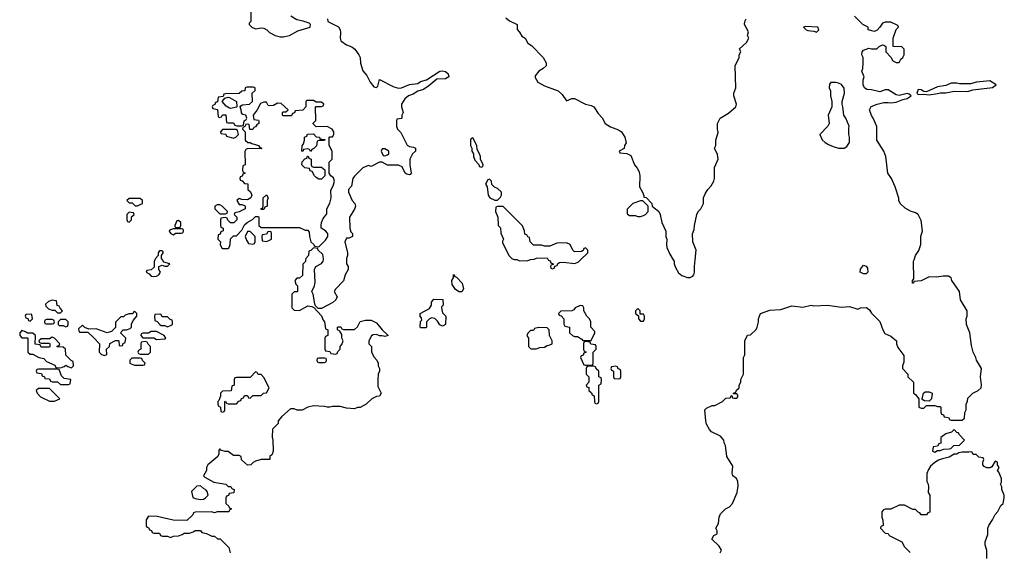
# Model space of a CAD drawing. Header units: inches. Extents: x 2735672 to 2903319, y 894031 to 1029782.
# Tile 148 of 167: x 2871894 to 2879055, y 917882 to 921744. Entities that reach past the tile are written whole.
import ezdxf

# ---------------------------------------------------------------- set-up
doc = ezdxf.new("R2010")
doc.units = ezdxf.units.IN
doc.header["$MEASUREMENT"] = 0
doc.layers.add('C8971', color=7, linetype='Continuous')
doc.layers.add('C8972', color=7, linetype='Continuous')

msp = doc.modelspace()

# ---------------------------------------------------------------- linework, layer by layer
at = {"layer": 'C8971', "color": 4}
for points, elevation in [([(2872877.9, 920000), (2872872.7, 919987.3), (2872872.7, 919947.3), (2872850, 919928), (2872818, 919922), (2872814, 919910), (2872836.9, 919896.9), (2872850, 919882), (2872870, 919878), (2872890, 919882), (2872906, 919890), (2872918, 919910), (2872906, 919930), (2872906, 919950), (2872930, 919962), (2872950, 919954), (2872970, 919954), (2872986, 919970), (2872942, 919982), (2872931.7, 920000)], 4), ([(2873972.9, 920000), (2873971.6, 919988.4), (2873952.7, 919967.3), (2873950, 919886), (2873930, 919866), (2873910, 919866), (2873894, 919850), (2873903.6, 919823.6), (2873914, 919810), (2873914, 919770), (2873910, 919766), (2873890, 919766), (2873874, 919750), (2873874, 919650), (2873890, 919634), (2873930, 919632), (2873990, 919664.7), (2874019.6, 919659.6), (2874034, 919654), (2874090, 919594), (2874101, 919561), (2874112, 919550), (2874118, 919498), (2874134, 919490), (2874134, 919450), (2874118, 919442), (2874114, 919430), (2874114, 919350), (2874118, 919338), (2874150, 919334), (2874158, 919318), (2874190, 919314), (2874202, 919318), (2874207.3, 919332.7), (2874226, 919350), (2874226, 919370), (2874236.4, 919383.6), (2874246, 919410), (2874238, 919430), (2874236.4, 919456.4), (2874222, 919482), (2874206, 919490), (2874206, 919510), (2874210, 919514), (2874230, 919514), (2874238, 919498), (2874250, 919494), (2874330, 919494), (2874350, 919514), (2874370, 919551.3), (2874410, 919562), (2874450, 919562), (2874490, 919542), (2874530, 919492), (2874574, 919450), (2874550, 919442), (2874530, 919448.7), (2874510, 919448.7), (2874490, 919458), (2874465.4, 919454.6), (2874451.6, 919448.4), (2874434, 919410), (2874434, 919390), (2874452, 919370), (2874452, 919330), (2874471.6, 919291.6), (2874491.3, 919271.3), (2874502, 919250), (2874502, 919230), (2874512, 919210), (2874512, 919190), (2874502, 919170), (2874498, 919130), (2874499.6, 919079.6), (2874522, 919030), (2874512, 919010), (2874490, 919008), (2874454, 918990), (2874414, 918950), (2874370, 918928), (2874350, 918928), (2874330, 918918), (2874270, 918922), (2874225.4, 918934.6), (2874170, 918935.3), (2874150, 918928.7), (2874130, 918928.7), (2874110, 918935.3), (2874030, 918939), (2873990, 918928.7), (2873947.3, 918907.3), (2873912.7, 918907.3), (2873890, 918918), (2873863.6, 918916.4), (2873799.6, 918860.4), (2873774, 918830), (2873774, 918810), (2873732, 918770), (2873730.9, 918710.9), (2873736, 918690), (2873738, 918610), (2873730, 918586), (2873714, 918570), (2873714, 918550), (2873650, 918548), (2873610, 918538), (2873591.6, 918528.4), (2873574, 918510), (2873550, 918508), (2873507.3, 918547.3), (2873506, 918570), (2873490, 918578), (2873450, 918578), (2873410, 918608), (2873388.4, 918608.4), (2873358, 918618), (2873350, 918626), (2873343.6, 918616.4), (2873342, 918590), (2873334, 918570), (2873262, 918510), (2873252, 918490), (2873251.6, 918468.4), (2873232, 918430), (2873239.6, 918419.6), (2873305.4, 918385.4), (2873394, 918370), (2873410, 918354), (2873430, 918354), (2873438, 918338), (2873454, 918330), (2873452.7, 918307.3), (2873418, 918302), (2873412.7, 918287.3), (2873398, 918282), (2873394, 918270), (2873394, 918230), (2873414, 918210), (2873418, 918198), (2873432, 918192), (2873430, 918186), (2873418, 918182), (2873414, 918170), (2873330, 918168), (2873310, 918162), (2873290, 918168), (2873170, 918166), (2873158, 918162), (2873152.7, 918147.3), (2873110, 918106), (2873010, 918108), (2872894.6, 918134.6), (2872830, 918138), (2872814, 918110), (2872814, 918070), (2872818, 918058), (2872830, 918054), (2872838, 918038), (2872852.7, 918032.7), (2872858, 918018), (2872870, 918014), (2872910, 918014), (2872918, 917998), (2872932.7, 917992.7), (2872970, 917992), (2872990, 917982), (2873012.7, 917992.7), (2873050, 917994), (2873076.4, 918003.6), (2873090, 918014), (2873130, 918014), (2873156.4, 918023.6), (2873170, 918034), (2873210, 918034), (2873218, 918018), (2873251.6, 918011.6), (2873292.7, 917992.7), (2873311.6, 917991.6), (2873332.7, 917972.7), (2873351.6, 917971.6), (2873414, 917910), (2873424.7, 917870)], 4), ([(2874271.4, 920000), (2874271.6, 919971.6), (2874282, 919950), (2874282, 919930), (2874262, 919890), (2874250, 919846), (2874190, 919786), (2874182, 919770), (2874202, 919730), (2874194, 919710), (2874170.9, 919689.1), (2874090, 919646), (2874066, 919646), (2874046, 919666), (2874040.4, 919680.4), (2874028, 919750), (2874018, 919770), (2874038, 919810), (2874043.1, 919836.9), (2874038, 919930), (2874048.9, 919951.1), (2874090, 919972), (2874102, 919990), (2874103, 920000)], 4), ([(2875514, 920000), (2875530, 919992), (2875590, 919994), (2875605, 920000)], 8), ([(2875737, 920000), (2875738, 919998), (2875752.7, 919992.7), (2875758, 919978), (2875774, 919970), (2875774, 919966), (2875758, 919962), (2875754, 919950), (2875758, 919938), (2875770, 919934), (2875782, 919938), (2875786, 919954), (2875802, 919958), (2875807.3, 919972.7), (2875820.4, 919979.6), (2875850, 919982), (2875930, 919972), (2875956.4, 919983.6), (2875973.6, 920000)], 8), ([(2876647.9, 920000), (2876654, 919990), (2876654, 919970), (2876663.6, 919943.6), (2876685.4, 919905.4), (2876710, 919884.7), (2876750, 919872), (2876770, 919872), (2876790, 919882), (2876798, 919890), (2876802, 919910), (2876802, 919950), (2876807.6, 920000)], 8), ([(2876988, 917870), (2876998, 917890), (2876980.4, 917920.4), (2876928.7, 917970), (2876943.1, 917996.9), (2876966, 918010), (2876966, 918030), (2876958, 918050), (2876976.4, 918083.6), (2876982, 918130), (2876990, 918154), (2877028, 918190), (2877055.5, 918204.5), (2877079, 918230), (2877113.2, 918310), (2877119, 918359), (2877118, 918390), (2877108, 918410), (2877082, 918430), (2877075.3, 918450), (2877080.4, 918500.4), (2877038, 918570), (2877028, 918650), (2877018, 918670), (2877015.3, 918690), (2876990, 918718), (2876926, 918750), (2876910, 918766), (2876890, 918806), (2876884, 918830), (2876878, 918910), (2876890, 918922), (2876930, 918942), (2876950, 918942), (2877006, 918970), (2877030, 918994), (2877062, 918998), (2877070, 919014), (2877074, 919014), (2877078, 918998), (2877090, 918994), (2877110, 918994), (2877116.4, 919003.6), (2877116.4, 919016.4), (2877110, 919026), (2877086, 919026), (2877086, 919030), (2877102, 919038), (2877107.3, 919052.7), (2877126, 919070), (2877126, 919090), (2877138, 919110), (2877138, 919130), (2877158, 919170), (2877158, 919290), (2877168, 919310), (2877168, 919410), (2877187.3, 919452.7), (2877210, 919454), (2877250, 919494), (2877258, 919510), (2877268.7, 919550), (2877268.7, 919570), (2877282, 919610), (2877350, 919634), (2877430, 919638.8), (2877510, 919664.7), (2877590, 919656), (2877650, 919671), (2877670, 919664.7), (2877770, 919671), (2877870, 919656), (2877930, 919660.7), (2877990, 919641), (2878010, 919650.7), (2878053.4, 919653.4), (2878075.5, 919635.5), (2878090, 919611.3), (2878150.6, 919550.6), (2878171.1, 919491.1), (2878185.4, 919465.4), (2878230, 919444.7), (2878270.7, 919410.7), (2878271.3, 919390), (2878282, 919362), (2878324.7, 919304.7), (2878324.7, 919255.3), (2878314, 919230), (2878314, 919210), (2878354, 919170), (2878354, 919150), (2878394, 919110), (2878394, 919030), (2878410, 919022), (2878434, 918990), (2878434, 918930), (2878450, 918922), (2878470, 918922), (2878490, 918942), (2878550, 918942), (2878570, 918934), (2878590, 918934), (2878594, 918930), (2878594, 918890), (2878598, 918878), (2878612.7, 918872.7), (2878618, 918858), (2878650, 918854), (2878658, 918838), (2878670, 918834), (2878750, 918834), (2878766, 918850), (2878768, 918890), (2878778, 918910), (2878778, 918950), (2878787.3, 918972.7), (2878790, 918994), (2878826, 919030), (2878866, 919050), (2878886, 919070), (2878888.4, 919091.6), (2878882, 919150), (2878889, 919210), (2878854, 919270), (2878849, 919290), (2878829.2, 919330), (2878817, 919377), (2878805.2, 919470), (2878781.2, 919530), (2878777.2, 919570), (2878784, 919590), (2878784, 919630), (2878736, 919710), (2878728.7, 919770), (2878674, 919850), (2878668.9, 919868.9), (2878650, 919882), (2878610, 919882), (2878565.4, 919874.6), (2878510, 919875.3), (2878450, 919848), (2878398, 919842), (2878394, 919830), (2878388, 919830), (2878388, 919850), (2878398, 919862), (2878395.3, 919990), (2878398.7, 920000)], 4), ([(2878928.9, 917831.1), (2878928.4, 917888.4), (2878915.3, 917930), (2878915.3, 917950), (2878934.6, 918005.4), (2878935.3, 918050), (2878942, 918070), (2878968.7, 918110), (2878988, 918150), (2879008.9, 918171.1), (2879030, 918214), (2879046, 918230), (2879055.3, 918270), (2879055.3, 918290), (2879038, 918330), (2879038, 918350), (2879028, 918370), (2879034.6, 918385.4), (2879035.3, 918410), (2879016.4, 918456.4), (2879006, 918470), (2879018, 918490), (2879006, 918510), (2879006, 918530), (2878990, 918538), (2878963.6, 918496.4), (2878951.3, 918488.7), (2878928.9, 918488.9), (2878910, 918498), (2878898, 918510), (2878898, 918530), (2878906, 918550), (2878902, 918562), (2878870, 918566), (2878850, 918586), (2878830, 918586), (2878822, 918602), (2878810, 918606), (2878798, 918602), (2878750, 918602), (2878723.6, 918596.4), (2878711.1, 918588.9), (2878690, 918588), (2878654.8, 918565.2), (2878605.4, 918554.6), (2878576.9, 918543.1), (2878550, 918528), (2878519.6, 918500.4), (2878503.6, 918476.4), (2878492.7, 918447.3), (2878492, 918390), (2878502, 918370), (2878504.7, 918350), (2878502, 918310), (2878514, 918290), (2878512.7, 918167.3), (2878498, 918162), (2878490, 918146), (2878450, 918148), (2878442, 918162), (2878430, 918166), (2878410, 918186), (2878390, 918186), (2878330, 918218), (2878290, 918218), (2878231.1, 918188.9), (2878190, 918188.7), (2878176.9, 918183.1), (2878164.7, 918170), (2878164.7, 918130), (2878171.6, 918108.4), (2878174, 918070), (2878158, 918062), (2878154, 918050), (2878190, 918014), (2878210, 918012), (2878218, 917998), (2878311.1, 917951.1), (2878330, 917914), (2878370, 917874)], 4)]:
    msp.add_lwpolyline(points, dxfattribs=dict(at, elevation=elevation))
for points, elevation in [([(2878030, 919898), (2878008, 919910), (2878008.4, 919931.6), (2878030, 919962), (2878050, 919954), (2878059.6, 919939.6), (2878062, 919910), (2878050, 919898)], 4), ([(2875090, 919766), (2875063.1, 919783.1), (2875040.4, 919820.4), (2875038, 919850), (2875048, 919870), (2875050, 919892), (2875058, 919878), (2875070, 919874), (2875111.3, 919830), (2875122, 919790), (2875110, 919766)], 4), ([(2872130, 919706), (2872103.6, 919696.4), (2872082, 919678), (2872083.6, 919663.6), (2872103.6, 919643.6), (2872130, 919634), (2872150, 919634), (2872170, 919614), (2872190, 919614), (2872206, 919630), (2872187.3, 919647.3), (2872182, 919662), (2872167.3, 919667.3), (2872162, 919702)], 4), ([(2874970, 919518), (2874950, 919528), (2874934, 919554), (2874913.6, 919573.6), (2874890, 919578), (2874874, 919570), (2874854, 919550), (2874854, 919510), (2874850, 919506), (2874810, 919506), (2874806, 919510), (2874808, 919552), (2874818, 919562), (2874816.4, 919576.4), (2874806, 919590), (2874806, 919610), (2874874.6, 919645.4), (2874888, 919670), (2874888.4, 919691.6), (2874907.3, 919712.7), (2874971.6, 919711.6), (2874974, 919670), (2874962, 919658), (2874962, 919650), (2874970, 919614), (2874994, 919590), (2874990.9, 919529.1)], 4), ([(2875970, 919668), (2875934, 919650), (2875923.6, 919636.4), (2875910, 919628), (2875830, 919626), (2875814, 919610), (2875818, 919598), (2875832.7, 919592.7), (2875851.6, 919571.6), (2875852.7, 919532.7), (2875858, 919518), (2875894, 919510), (2875894, 919470), (2875914, 919450), (2875930, 919442), (2875950, 919442), (2875983.6, 919423.6), (2875990, 919414), (2876050, 919414), (2876078, 919470), (2876078, 919478), (2876048.7, 919510), (2876048, 919550), (2876038, 919570), (2876018, 919590), (2875998, 919630), (2875998, 919650), (2875990, 919666)], 8), ([(2871970, 919606), (2871938, 919602), (2871934, 919590), (2871938, 919578), (2871952.7, 919572.7), (2871958, 919558), (2871970, 919554), (2871986, 919570), (2871982, 919602)], 4), ([(2872730, 919626), (2872712, 919608), (2872690, 919608), (2872662, 919598), (2872650, 919586), (2872630, 919586), (2872592, 919548), (2872592, 919508), (2872562, 919478), (2872530, 919468.7), (2872450, 919498), (2872396.4, 919496.4), (2872367.3, 919507.3), (2872350, 919526), (2872322, 919498), (2872323.6, 919483.6), (2872330, 919474), (2872390, 919474), (2872432.7, 919432.7), (2872474, 919390), (2872472, 919330), (2872490, 919312), (2872510, 919304.7), (2872527.3, 919312.7), (2872526, 919350), (2872546, 919370), (2872550, 919392), (2872590, 919414), (2872610, 919414), (2872614, 919410), (2872618, 919378), (2872630, 919374), (2872642, 919378), (2872647.3, 919392.7), (2872662, 919398), (2872666, 919430), (2872626, 919470), (2872646, 919490), (2872670, 919492), (2872698, 919502), (2872706, 919510), (2872708.4, 919531.6), (2872720.4, 919559.6), (2872746, 919590), (2872746, 919610)], 4), ([(2872910, 919606), (2872878, 919602), (2872874, 919590), (2872878, 919558), (2872892.7, 919552.7), (2872914, 919530), (2872923.6, 919523.6), (2872950, 919522), (2872970, 919514), (2872990, 919522), (2873006, 919530), (2873006, 919550), (2873002, 919562), (2872987.3, 919567.3), (2872970, 919586), (2872930, 919586), (2872922, 919602)], 4), ([(2876390, 919646), (2876374, 919630), (2876374, 919610), (2876394, 919594), (2876394, 919570), (2876410, 919554), (2876430, 919554), (2876438, 919570), (2876438, 919590), (2876430, 919606), (2876406, 919606), (2876406, 919630)], 8), ([(2872130, 919566), (2872090, 919566), (2872078, 919562), (2872074, 919550), (2872078, 919538), (2872090, 919534), (2872130, 919534), (2872142, 919538), (2872146, 919550), (2872142, 919562)], 4), ([(2872230, 919566), (2872190, 919566), (2872174, 919550), (2872174, 919530), (2872182, 919522), (2872210, 919522), (2872230, 919514), (2872242, 919518), (2872246, 919530), (2872246, 919550)], 4), ([(2871910, 919486), (2871894, 919470), (2871894, 919450), (2871910, 919434), (2871950, 919434), (2871954, 919430), (2871954, 919330), (2871970, 919314), (2871990, 919314), (2872034, 919290), (2872070, 919282), (2872090, 919262), (2872150, 919234), (2872158, 919218), (2872190, 919214), (2872216.4, 919223.6), (2872230, 919234), (2872243.6, 919223.6), (2872270, 919214), (2872286, 919230), (2872282, 919262), (2872267.3, 919267.3), (2872230, 919306), (2872226, 919350), (2872210, 919366), (2872167.3, 919367.3), (2872167.3, 919372.7), (2872182, 919378), (2872186, 919390), (2872146, 919430), (2872130, 919438), (2872110, 919426), (2872050, 919426), (2872034, 919410), (2872038, 919398), (2872050, 919394), (2872110, 919394), (2872114, 919390), (2872114, 919370), (2872110, 919366), (2872050, 919366), (2872042, 919382), (2872007.3, 919387.3), (2872008, 919450), (2871990, 919468), (2871950, 919466), (2871936.4, 919476.4)], 4), ([(2872890, 919478), (2872850, 919478), (2872830, 919466), (2872790, 919466), (2872778, 919462), (2872774, 919450), (2872790, 919434), (2872870, 919434), (2872890, 919422), (2872950, 919424.7), (2872958, 919430), (2872946, 919450)], 4), ([(2875670, 919508), (2875638, 919502), (2875630, 919486), (2875610, 919486), (2875590, 919466), (2875582, 919450), (2875594, 919430), (2875594, 919370), (2875612.7, 919352.7), (2875650, 919352), (2875676.4, 919363.6), (2875710, 919364.7), (2875730, 919378), (2875750, 919381), (2875768, 919390), (2875768, 919410), (2875748, 919450), (2875746, 919490), (2875730, 919506)], 8), ([(2872810, 919406), (2872778, 919402), (2872774, 919390), (2872774, 919350), (2872758, 919342), (2872754, 919330), (2872758, 919318), (2872770, 919314), (2872830, 919314), (2872846, 919330), (2872846, 919370), (2872827.3, 919387.3), (2872822, 919402)], 4), ([(2876010, 919406), (2875998, 919402), (2875994, 919390), (2875994, 919350), (2875998, 919338), (2876014, 919330), (2875998, 919322), (2875992.7, 919307.3), (2875978, 919302), (2875974, 919290), (2875998, 919238), (2876010, 919234), (2876050, 919234), (2876062, 919238), (2876066, 919250), (2876066, 919330), (2876086, 919350), (2876086, 919370), (2876082, 919382), (2876047.3, 919387.3), (2876042, 919402)], 8), ([(2872770, 919286), (2872710, 919286), (2872694, 919270), (2872694, 919250), (2872703.6, 919243.6), (2872730, 919234), (2872790, 919234), (2872802, 919238), (2872806, 919250), (2872787.3, 919267.3), (2872782, 919282)], 4), ([(2874110, 919286), (2874070, 919286), (2874058, 919282), (2874054, 919270), (2874058, 919258), (2874070, 919254), (2874110, 919254), (2874122, 919258), (2874126, 919270), (2874122, 919282)], 4), ([(2872170, 919206), (2872030, 919206), (2872018, 919202), (2872014, 919190), (2872018, 919178), (2872052.7, 919172.7), (2872058, 919158), (2872074, 919150), (2872078, 919138), (2872110, 919134), (2872118, 919118), (2872130, 919114), (2872170, 919114), (2872190, 919094), (2872250, 919094), (2872262, 919098), (2872266, 919130), (2872218, 919138), (2872198, 919158), (2872182, 919202)], 4), ([(2873610, 919186), (2873570, 919146), (2873470, 919146), (2873458, 919142), (2873454, 919130), (2873454, 919090), (2873438, 919082), (2873432.7, 919047.3), (2873370, 919046), (2873354, 919030), (2873354, 919010), (2873342, 918978), (2873334, 918970), (2873334, 918950), (2873338, 918938), (2873354, 918930), (2873358, 918898), (2873370, 918894), (2873382, 918898), (2873386, 918910), (2873386, 918970), (2873390, 918974), (2873398, 918958), (2873410, 918954), (2873470, 918954), (2873487.3, 918972.7), (2873502, 918978), (2873507.3, 918992.7), (2873522, 918998), (2873530, 919014), (2873550, 919014), (2873558, 918998), (2873570, 918994), (2873590, 919014), (2873650, 919014), (2873668.4, 919031.6), (2873690, 919034), (2873708, 919070), (2873670, 919146), (2873650, 919166), (2873627.3, 919167.3), (2873622, 919182)], 4), ([(2876070, 919226), (2876030, 919226), (2876018, 919222), (2876014, 919210), (2876014, 919170), (2876034, 919150), (2876034, 919110), (2876014, 919090), (2876018, 919078), (2876032.7, 919072.7), (2876034, 919050), (2876052.7, 919032.7), (2876058, 919018), (2876072.7, 919012.7), (2876074, 918970), (2876078, 918958), (2876090, 918954), (2876102, 918958), (2876106, 918970), (2876106, 919090), (2876122, 919098), (2876126, 919130), (2876122, 919142), (2876106, 919150), (2876106, 919190), (2876087.3, 919207.3), (2876082, 919222)], 8), ([(2876230, 919226), (2876198, 919222), (2876194, 919210), (2876198, 919198), (2876214, 919190), (2876214, 919150), (2876218, 919138), (2876250, 919134), (2876262, 919138), (2876266, 919150), (2876266, 919190), (2876262, 919202), (2876247.3, 919207.3), (2876242, 919222)], 8), ([(2872110, 919066), (2872030, 919066), (2872014, 919050), (2872022, 919030), (2872045.4, 919005.4), (2872110, 918972), (2872147.3, 918972.7), (2872170, 918982), (2872186, 918990)], 4), ([(2878510, 918974), (2878475.3, 918975.3), (2878462, 918982), (2878458, 918990), (2878468, 919030), (2878480.2, 919039.8), (2878510, 919041), (2878531.3, 919030), (2878526, 918990)], 4), ([(2878690, 918766), (2878671.6, 918748.4), (2878630, 918735.3), (2878594, 918710), (2878592.7, 918667.3), (2878578, 918662), (2878570, 918646), (2878538, 918642), (2878534, 918610), (2878550, 918602), (2878570, 918614), (2878590, 918614), (2878616.4, 918623.6), (2878654.6, 918625.4), (2878666, 918630), (2878688, 918652), (2878730, 918654), (2878766, 918690), (2878726, 918730), (2878722, 918742), (2878710, 918746)], 4), ([(2873210, 918358), (2873183.6, 918356.4), (2873143.6, 918316.4), (2873152.7, 918272.7), (2873170, 918264.7), (2873210, 918258), (2873230, 918262), (2873246, 918270), (2873266, 918290), (2873256.4, 918316.4), (2873248.4, 918328.4), (2873230, 918338)], 4)]:
    msp.add_lwpolyline(points, close=True, dxfattribs=dict(at, elevation=elevation))
at = {"layer": 'C8972', "color": 4}
for points, elevation in [([(2873574, 921810), (2873574, 921730), (2873562, 921718), (2873562, 921710), (2873582, 921690), (2873610, 921678), (2873650, 921684.7), (2873670, 921682), (2873691.1, 921671.1), (2873712, 921650), (2873752, 921630), (2873790, 921620.7), (2873810, 921620.7), (2873855.3, 921630), (2873917, 921663), (2874006, 921690), (2874008, 921710), (2873999, 921719), (2873954.6, 921734.6), (2873910, 921744), (2873866, 921770)], 4), ([(2874131.6, 921751.6), (2874134, 921730), (2874213, 921693), (2874224, 921670), (2874227.3, 921650), (2874223.8, 921610), (2874230.7, 921590), (2874270, 921561.6), (2874310, 921546.8), (2874330.8, 921530), (2874361, 921490), (2874371.3, 921470), (2874371.6, 921428.4), (2874390, 921372), (2874419.8, 921339.8), (2874443, 921290), (2874470, 921257.3), (2874490, 921251.3), (2874499.3, 921260.7), (2874510, 921310.8), (2874615.9, 921255.9), (2874650, 921247.3), (2874670, 921248), (2874730, 921274.4), (2874790, 921281), (2874810, 921295.5), (2874852.9, 921307.1), (2874950, 921370.4), (2874970, 921372.7), (2874990, 921367.3), (2875010.8, 921350), (2875014.8, 921330), (2874990, 921315.1), (2874927.1, 921312.9), (2874870, 921264), (2874830, 921237.2), (2874790, 921226), (2874756.5, 921203.5), (2874721, 921190), (2874696, 921170), (2874671.3, 921130), (2874671.3, 921110), (2874682, 921070), (2874674, 921050), (2874674, 921030), (2874670, 921026), (2874638, 921022), (2874634, 921010), (2874634, 920970), (2874642, 920950), (2874665.4, 920925.4), (2874711.6, 920831.6), (2874730, 920822), (2874758, 920818), (2874774, 920810), (2874774, 920790), (2874752, 920770), (2874732, 920730), (2874732, 920690), (2874742, 920630), (2874738, 920622), (2874730, 920618), (2874710, 920622), (2874698, 920630), (2874675.3, 920675.3), (2874650, 920688), (2874570, 920688), (2874530, 920708), (2874510, 920708.7), (2874450, 920678), (2874430, 920686), (2874390, 920668), (2874330, 920608), (2874318, 920590), (2874306.4, 920533.6), (2874286, 920510), (2874284.7, 920490), (2874311.1, 920431.1), (2874331.3, 920410), (2874336, 920390), (2874330, 920368), (2874292, 920310), (2874294, 920230), (2874303.6, 920203.6), (2874314, 920190), (2874314, 920170), (2874290, 920158), (2874270, 920158), (2874258, 920130), (2874278, 920050), (2874278, 920030), (2874271.3, 920010), (2874271.4, 920000)], 4), ([(2875430, 921758), (2875456.9, 921736.9), (2875512, 921710), (2875512.7, 921672.7), (2875530, 921654), (2875545.4, 921625.4), (2875571.1, 921611.1), (2875590, 921574), (2875616.9, 921556.9), (2875702, 921470), (2875722, 921430), (2875722, 921410), (2875702, 921390), (2875670.9, 921369.1), (2875643.6, 921336.4), (2875643.6, 921323.6), (2875662, 921290), (2875710, 921262.8), (2875810, 921226.8), (2875840.7, 921200.7), (2875870, 921154), (2875908.9, 921171.1), (2875930, 921171), (2876010, 921130.8), (2876050, 921121), (2876070.9, 921110.9), (2876102, 921062), (2876130.9, 921030.9), (2876152, 920990), (2876190, 920964.7), (2876250, 920944.7), (2876271, 920930), (2876296, 920890), (2876304.7, 920850), (2876292, 920830), (2876291.6, 920808.4), (2876254, 920790), (2876258, 920778), (2876310, 920772), (2876338, 920758), (2876364.7, 920690), (2876385.4, 920665.4), (2876399.6, 920639.6), (2876404.7, 920610), (2876402, 920530), (2876424.7, 920490), (2876434, 920466), (2876434, 920454), (2876450, 920452), (2876492, 920410), (2876494, 920390), (2876542, 920350), (2876552, 920330), (2876564.7, 920270), (2876592.7, 920207.3), (2876594, 920170), (2876602, 920150), (2876598, 920110), (2876602, 920090), (2876622, 920042), (2876647.9, 920000)], 8), ([(2876807.6, 920000), (2876815.3, 920070), (2876788.7, 920130), (2876788.4, 920188.4), (2876800.4, 920219.6), (2876802, 920250), (2876818, 920330), (2876828, 920350), (2876848.9, 920371.1), (2876868, 920410), (2876868, 920450), (2876880.4, 920479.6), (2876898, 920510), (2876923.1, 920536.9), (2876942, 920570), (2876948, 920590), (2876948, 920670), (2876975.3, 920730), (2876970, 920766), (2876948, 920810), (2876958, 920830), (2876958, 920870), (2876975.3, 920924.7), (2876968.7, 920950), (2876968.7, 920990), (2876988, 921030), (2877050, 921064.7), (2877102, 921110), (2877108.7, 921130), (2877088.7, 921190), (2877088.7, 921210), (2877102, 921250), (2877098, 921410), (2877128, 921470), (2877128, 921490), (2877138, 921510), (2877128.7, 921531.3), (2877180.4, 921579.6), (2877198, 921610), (2877188.7, 921630), (2877195.3, 921655.3), (2877166, 921710), (2877168.9, 921731.1), (2877178, 921750)], 8), ([(2878398.7, 920000), (2878408.7, 920030), (2878432.9, 920067.1), (2878448.9, 920111.1), (2878448.9, 920168.9), (2878461.2, 920210), (2878450, 920286), (2878428, 920330), (2878410, 920342), (2878373.6, 920353.6), (2878334.6, 920374.6), (2878298, 920410), (2878288, 920430), (2878287.3, 920447.3), (2878262, 920530), (2878235.3, 920590), (2878209, 920630), (2878194, 920750), (2878179, 920790), (2878129, 920870), (2878128.4, 920968.4), (2878102, 921030), (2878089.3, 921049.3), (2878075.3, 921090), (2878086.3, 921113.7), (2878129.5, 921130.5), (2878178.4, 921141.6), (2878210, 921143.8), (2878230, 921139.3), (2878270, 921144), (2878316.5, 921163.5), (2878350, 921171), (2878378, 921190), (2878364, 921204), (2878350, 921209), (2878290, 921192.3), (2878270, 921199.5), (2878210, 921235.3), (2878190, 921235.3), (2878150, 921221.2), (2878090, 921235.3), (2878056.4, 921236.4), (2878038, 921250), (2878028.7, 921270), (2878028.4, 921308.4), (2878035.3, 921330), (2878018, 921370), (2878026, 921390), (2878028, 921430), (2878028, 921470), (2878018, 921490), (2878022, 921510), (2878030, 921522), (2878070, 921538), (2878090, 921532), (2878127.3, 921532.7), (2878146, 921550), (2878170, 921562), (2878179.6, 921559.6), (2878194, 921550), (2878194, 921510), (2878231.1, 921471.1), (2878244.7, 921444.7), (2878270, 921434), (2878290, 921434), (2878303.1, 921456.9), (2878318, 921470), (2878326, 921490), (2878326, 921530), (2878310, 921546), (2878246, 921550), (2878248, 921610), (2878268, 921672), (2878286, 921690), (2878282, 921702), (2878230, 921726), (2878190, 921726), (2878170, 921718), (2878151.1, 921688.9), (2878130, 921668), (2878110, 921658), (2878066, 921670), (2878066, 921690), (2878026, 921710), (2877966, 921770)], 4), ([(2875973.6, 920000), (2876026, 920050), (2876026, 920070), (2876010, 920086), (2875998, 920082), (2875992.7, 920067.3), (2875979.6, 920060.4), (2875930, 920058), (2875918, 920070), (2875898, 920110), (2875870, 920122), (2875799.6, 920120.4), (2875750, 920098), (2875710, 920098), (2875690, 920106), (2875630, 920106), (2875606, 920130), (2875602, 920162), (2875590, 920166), (2875582, 920182), (2875567.3, 920187.3), (2875566, 920210), (2875550, 920246), (2875410, 920386), (2875370, 920386), (2875358, 920382), (2875354, 920350), (2875372, 920310), (2875374, 920250), (2875391.6, 920231.6), (2875392.7, 920192.7), (2875412, 920150), (2875404.7, 920135.3), (2875405.4, 920125.4), (2875451.6, 920031.6), (2875474, 920010), (2875490, 920002), (2875510, 920002), (2875514, 920000)], 8), ([(2872931.7, 920000), (2872926, 920010), (2872926, 920030), (2872938, 920050), (2872938, 920058), (2872930, 920066), (2872910, 920066), (2872902, 920050), (2872902, 920030), (2872882, 920010), (2872877.9, 920000)], 4), ([(2874103, 920000), (2874104, 920010), (2874098, 920038), (2874066, 920070), (2874062, 920082), (2874030, 920086), (2874012.7, 920067.3), (2873998, 920062), (2873994, 920030), (2873974, 920010), (2873972.9, 920000)], 4), ([(2875605, 920000), (2875610, 920002), (2875636.4, 920003.6), (2875652.7, 920012.7), (2875730, 920014), (2875737, 920000)], 8)]:
    msp.add_lwpolyline(points, dxfattribs=dict(at, elevation=elevation))
for points, elevation in [([(2877610, 921694), (2877594, 921690), (2877614, 921670), (2877625.4, 921665.4), (2877670, 921662), (2877690, 921654), (2877706, 921670), (2877698, 921690)], 8), ([(2873594, 921254), (2873546, 921254), (2873534, 921250), (2873532.7, 921227.3), (2873510, 921226), (2873490, 921208), (2873390, 921206), (2873378, 921202), (2873374, 921186), (2873338, 921182), (2873332.7, 921147.3), (2873318, 921142), (2873312.7, 921127.3), (2873298, 921122), (2873294, 921110), (2873298, 921098), (2873332.7, 921092.7), (2873338, 921038), (2873350, 921034), (2873362, 921038), (2873370, 921054), (2873392.7, 921052.7), (2873398, 920998), (2873410, 920994), (2873450, 920994), (2873458, 920978), (2873472.7, 920972.7), (2873510, 920974), (2873522, 920978), (2873526, 921010), (2873542, 921018), (2873546, 921030), (2873538, 921050), (2873516.4, 921056.4), (2873507.3, 921067.3), (2873506, 921090), (2873498, 921110), (2873502, 921118), (2873515.3, 921124.7), (2873566, 921130), (2873588, 921150), (2873586, 921210), (2873606, 921230), (2873606, 921250)], 4), ([(2877830, 921288.7), (2877792.7, 921287.3), (2877783.6, 921276.4), (2877782, 921250), (2877791.6, 921228.4), (2877792, 921190), (2877802, 921150), (2877802, 921110), (2877774, 921050), (2877782, 920990), (2877772, 920970), (2877714, 920910), (2877731.6, 920871.6), (2877751.6, 920851.6), (2877776.9, 920836.9), (2877810, 920822), (2877850, 920812), (2877890, 920812), (2877910, 920822), (2877928.9, 920851.1), (2877929, 920890), (2877924, 920910), (2877924, 920956), (2877928, 920970), (2877902, 921030), (2877888.7, 921050), (2877882, 921110), (2877875.3, 921130), (2877875.3, 921150), (2877894, 921210), (2877890, 921246), (2877870, 921274), (2877850, 921284)], 8), ([(2878950, 921299.5), (2878854, 921290), (2878810, 921277.2), (2878730, 921277.2), (2878710, 921282.7), (2878670, 921283.7), (2878630, 921266), (2878570, 921257.2), (2878490, 921219), (2878470, 921222), (2878450, 921235.3), (2878430, 921238), (2878418, 921210), (2878430, 921201), (2878470, 921204), (2878510, 921198.8), (2878570, 921208), (2878590, 921214), (2878630, 921214), (2878690, 921225.5), (2878790, 921222.8), (2878825.2, 921234.8), (2878970, 921250.8), (2878995.3, 921270)], 4), ([(2873430, 921098), (2873420.4, 921100.4), (2873396.4, 921116.4), (2873366, 921150), (2873386, 921174), (2873410, 921182), (2873419.6, 921179.6), (2873472, 921150), (2873474, 921110), (2873470, 921108)], 4), ([(2874030, 921158), (2873983.6, 921156.4), (2873974, 921150), (2873974, 921110), (2873952.7, 921087.3), (2873898, 921082), (2873892.7, 921067.3), (2873878, 921062), (2873870, 921046), (2873810, 921046), (2873806, 921050), (2873806, 921070), (2873810, 921074), (2873830, 921074), (2873846, 921090), (2873796.4, 921136.4), (2873770, 921138), (2873739.6, 921120.4), (2873710, 921118), (2873702, 921122), (2873690, 921146), (2873670, 921146), (2873645.4, 921134.6), (2873622, 921090), (2873592, 921050), (2873598, 921018), (2873630, 921014), (2873634, 921010), (2873634, 920990), (2873619.6, 920980.4), (2873610, 920966), (2873598, 920962), (2873590, 920946), (2873567.3, 920947.3), (2873562, 920982), (2873550, 920986), (2873538, 920982), (2873532.7, 920967.3), (2873518, 920962), (2873514, 920950), (2873534, 920930), (2873534, 920870), (2873552.7, 920852.7), (2873570, 920852), (2873583.6, 920843.6), (2873631.3, 920831.3), (2873638, 920818), (2873654, 920810), (2873650, 920806), (2873552.7, 920807.3), (2873538, 920802), (2873532.7, 920787.3), (2873534, 920690), (2873518, 920682), (2873514, 920650), (2873518, 920638), (2873534, 920630), (2873518, 920622), (2873512.7, 920607.3), (2873498, 920602), (2873494, 920590), (2873498, 920578), (2873512.7, 920572.7), (2873530, 920554), (2873552.7, 920552.7), (2873554, 920510), (2873572.7, 920492.7), (2873582, 920470), (2873574, 920450), (2873550, 920435.3), (2873510, 920438), (2873490, 920446), (2873474, 920430), (2873490, 920402), (2873510, 920402), (2873530, 920394), (2873534, 920390), (2873534, 920370), (2873490, 920348), (2873458, 920342), (2873454, 920330), (2873474, 920310), (2873474, 920290), (2873451.6, 920268.4), (2873427.3, 920267.3), (2873407.3, 920287.3), (2873402, 920302), (2873390, 920306), (2873358, 920302), (2873354, 920290), (2873354, 920250), (2873358, 920238), (2873374, 920230), (2873374, 920210), (2873358, 920202), (2873352.7, 920187.3), (2873338, 920182), (2873334, 920150), (2873354, 920130), (2873352, 920110), (2873365.4, 920085.4), (2873370, 920082), (2873410, 920082), (2873415.3, 920084.7), (2873426, 920110), (2873427.3, 920152.7), (2873450, 920174), (2873470, 920174), (2873510, 920214), (2873530, 920254), (2873548.4, 920271.6), (2873588.4, 920291.6), (2873610, 920314), (2873630, 920314), (2873634, 920310), (2873634, 920250), (2873650, 920234), (2873930, 920234), (2873970, 920214), (2873990, 920214), (2873999.6, 920199.6), (2874001, 920170), (2874011.1, 920131.1), (2874034, 920110), (2874038, 920098), (2874070, 920094), (2874118, 920142), (2874135.3, 920170), (2874135.3, 920190), (2874118, 920210), (2874086, 920230), (2874086, 920250), (2874088.4, 920271.6), (2874100.4, 920299.6), (2874127.3, 920332.7), (2874128, 920370), (2874149.1, 920410.9), (2874159, 920450), (2874156.4, 920503.6), (2874176.5, 920543.5), (2874184, 920570), (2874175.5, 920595.5), (2874158, 920610), (2874146, 920630), (2874146, 920710), (2874166, 920730), (2874166, 920790), (2874146, 920830), (2874146, 920890), (2874150, 920894), (2874170, 920894), (2874178, 920910), (2874178, 920930), (2874166, 920950), (2874130, 920968), (2874050, 920966), (2874028.4, 920988.4), (2874028.4, 920991.6), (2874047.3, 921012.7), (2874046, 921110), (2874050, 921114), (2874090, 921114), (2874102, 921118), (2874106, 921130), (2874090, 921146), (2874050, 921146)], 4), ([(2873467.3, 920947.3), (2873370, 920946), (2873354, 920930), (2873358, 920918), (2873392.7, 920912.7), (2873398, 920898), (2873450, 920884.7), (2873466, 920890), (2873486, 920910), (2873478, 920938)], 4), ([(2874010, 920786), (2874002, 920802), (2873990, 920806), (2873958, 920802), (2873952.7, 920787.3), (2873946, 920790), (2873947.3, 920827.3), (2873958, 920842), (2873966, 920870), (2873966, 920890), (2873982, 920898), (2873987.3, 920912.7), (2874030, 920914), (2874050, 920894), (2874074, 920890), (2874078, 920878), (2874112.7, 920872.7), (2874110, 920866), (2874070, 920866), (2874058, 920862), (2874052.7, 920827.3), (2874032.7, 920807.3), (2874018, 920802)], 4), ([(2875190, 920886), (2875178, 920882), (2875174, 920870), (2875174, 920830), (2875182, 920810), (2875182, 920790), (2875194, 920770), (2875194, 920750), (2875203.6, 920723.6), (2875232.7, 920692.7), (2875238, 920678), (2875250, 920674), (2875262, 920678), (2875266, 920690), (2875246, 920730), (2875246, 920750), (2875238, 920770), (2875220.4, 920800.4), (2875218, 920830)], 8), ([(2874550, 920806), (2874530, 920806), (2874522, 920790), (2874538, 920758), (2874550, 920754), (2874570, 920762), (2874578, 920770), (2874578, 920790)], 4), ([(2874030, 920674), (2874090, 920674), (2874112.7, 920652.7), (2874114, 920610), (2874090, 920586), (2874070, 920586), (2874050, 920598), (2874038, 920610), (2874022, 920642), (2874007.3, 920647.3), (2874002, 920662), (2873968.7, 920668.7), (2873946, 920690), (2873947.3, 920712.7), (2873967.3, 920732.7), (2873982, 920738), (2873987.3, 920752.7), (2873992.7, 920752.7), (2873998, 920738), (2874014, 920730), (2874014, 920690), (2874018, 920678)], 4), ([(2875310, 920586), (2875298, 920582), (2875282, 920550), (2875294, 920530), (2875302, 920470), (2875314, 920450), (2875350, 920434), (2875370, 920434), (2875390, 920454), (2875398, 920470), (2875398, 920490), (2875370, 920518), (2875347.3, 920527.3), (2875327.3, 920547.3), (2875326, 920570)], 8), ([(2872770, 920446), (2872690, 920446), (2872674, 920430), (2872690, 920414), (2872712.7, 920412.7), (2872732.7, 920392.7), (2872750, 920392), (2872770, 920402), (2872786, 920410), (2872786, 920430)], 4), ([(2873650, 920366), (2873648, 920370), (2873662, 920378), (2873666, 920390), (2873666, 920450), (2873690, 920472), (2873702, 920450), (2873694, 920430), (2873694, 920390), (2873678, 920382), (2873670, 920366)], 4), ([(2873350, 920398), (2873330, 920398), (2873314, 920390), (2873314, 920370), (2873350, 920334), (2873390, 920334), (2873402, 920338), (2873406, 920350), (2873366, 920390)], 4), ([(2876410, 920428), (2876354, 920410), (2876312.7, 920367.3), (2876312.7, 920332.7), (2876330, 920322), (2876370, 920322), (2876390, 920314), (2876410, 920314), (2876430, 920322), (2876446, 920330), (2876466, 920350), (2876466, 920390), (2876427.3, 920427.3)], 8), ([(2872690, 920346), (2872674, 920330), (2872674, 920290), (2872678, 920278), (2872690, 920274), (2872706, 920290), (2872707.3, 920312.7), (2872726, 920330), (2872722, 920342)], 4), ([(2873050, 920286), (2873038, 920282), (2873022, 920250), (2873022, 920242), (2873030, 920234), (2873050, 920234), (2873062, 920238), (2873066, 920250), (2873066, 920270)], 4), ([(2873070, 920226), (2873010, 920226), (2872990, 920218), (2872982, 920210), (2872983.6, 920203.6), (2872994, 920190), (2873010, 920182), (2873030, 920194), (2873070, 920194), (2873082, 920198), (2873086, 920210), (2873082, 920222)], 4), ([(2873570, 920206), (2873550, 920206), (2873534, 920170), (2873543.6, 920143.6), (2873558, 920118), (2873590, 920114), (2873602, 920118), (2873606, 920130), (2873606, 920170)], 4), ([(2873710, 920206), (2873698, 920202), (2873690, 920186), (2873658, 920182), (2873654, 920170), (2873658, 920138), (2873690, 920134), (2873710, 920142), (2873726, 920150), (2873726, 920190), (2873722, 920202)], 4)]:
    msp.add_lwpolyline(points, close=True, dxfattribs=dict(at, elevation=elevation))

doc.saveas('drawing.dxf')
